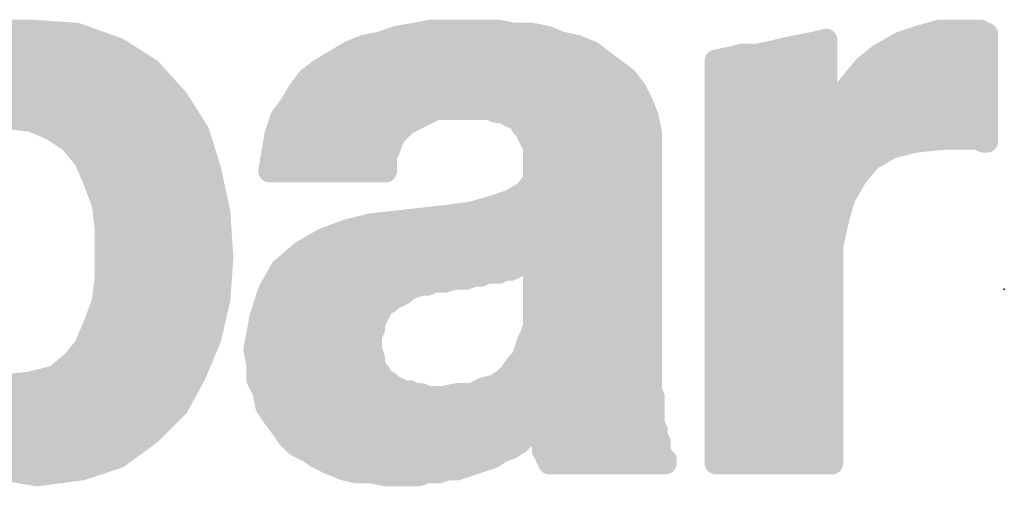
# Model space of a CAD drawing. Extents: x -35 to 35, y -57 to 81.
# Tile 131 of 153: x -2.04 to 1.27, y 76.81 to 78.37. Entities that reach past the tile are written whole.
import ezdxf

# ---------------------------------------------------------------- set-up
doc = ezdxf.new("R2010")
doc.units = 0
doc.layers.add('21', color=7, linetype='CONTINUOUS')
doc.layers.add('23', color=7, linetype='CONTINUOUS')

msp = doc.modelspace()

# ---------------------------------------------------------------- linework, layer by layer
at = {"layer": '21', "const_width": 0.0762}
for points in [[(-2.189, 78.316), (-2.069, 78.336)], [(-2.0834, 78.3336), (-1.963, 78.3336)], [(-2.069, 78.336), (-1.999, 78.336)], [(-1.999, 78.336), (-1.849, 78.326)], [(-1.849, 78.326), (-1.709, 78.276)], [(-0.769, 78.316), (-0.709, 78.326)], [(-0.709, 78.326), (-0.659, 78.336)], [(-0.671, 78.3336), (-0.417, 78.3336)], [(-0.659, 78.336), (-0.429, 78.336)], [(-0.429, 78.336), (-0.379, 78.326)], [(-0.379, 78.326), (-0.319, 78.326)], [(-0.319, 78.326), (-0.269, 78.316)], [(0.981, 78.316), (1.051, 78.336)], [(1.0426, 78.3336), (1.1934, 78.3336)], [(1.051, 78.336), (1.191, 78.336)], [(1.191, 78.336), (1.201, 78.326)], [(1.201, 78.326), (1.211, 78.326)], [(1.211, 78.326), (1.211, 77.966)], [(-0.879, 78.286), (-0.829, 78.296)], [(-0.829, 78.296), (-0.769, 78.316)], [(-0.269, 78.316), (-0.219, 78.296)], [(-0.219, 78.296), (-0.169, 78.286)], [(0.531, 78.276), (0.631, 78.296)], [(0.631, 78.296), (0.671, 78.306)], [(0.671, 78.306), (0.671, 78.036)], [(0.851, 78.256), (0.921, 78.296)], [(0.921, 78.296), (0.981, 78.316)], [(-2.2867, 78.2574), (-1.6798, 78.2574)], [(-1.709, 78.276), (-1.599, 78.206)], [(-1.029, 78.206), (-0.929, 78.266)], [(-0.9433, 78.2574), (-0.1075, 78.2574)], [(-0.929, 78.266), (-0.879, 78.286)], [(-0.169, 78.286), (-0.119, 78.266)], [(-0.119, 78.266), (0.001, 78.176)], [(0.351, 78.246), (0.391, 78.256)], [(0.391, 78.256), (0.441, 78.256)], [(0.441, 78.256), (0.491, 78.266)], [(0.448, 78.2574), (0.671, 78.2574)], [(0.491, 78.266), (0.531, 78.276)], [(0.801, 78.216), (0.851, 78.256)], [(0.8535, 78.2574), (1.211, 78.2574)], [(0.301, 78.236), (0.351, 78.246)], [(0.301, 76.886), (0.301, 78.236)], [(-1.599, 78.206), (-1.509, 78.106)], [(-1.069, 78.176), (-1.029, 78.206)], [(0.751, 78.156), (0.801, 78.216)], [(-2.3738, 78.1812), (-1.5767, 78.1812)], [(-1.099, 78.136), (-1.069, 78.176)], [(-1.0621, 78.1812), (-0.0059, 78.1812)], [(0.001, 78.176), (0.031, 78.136)], [(0.301, 78.1812), (0.671, 78.1812)], [(0.711, 78.106), (0.751, 78.156)], [(0.772, 78.1812), (1.211, 78.1812)], [(-1.129, 78.086), (-1.099, 78.136)], [(0.031, 78.136), (0.051, 78.096)], [(-2.789, 78.105), (-1.5084, 78.105)], [(-1.509, 78.106), (-1.439, 77.996)], [(-1.1176, 78.105), (0.0465, 78.105)], [(0.051, 78.096), (0.071, 78.046)], [(0.301, 78.105), (0.671, 78.105)], [(0.671, 78.036), (0.711, 78.106)], [(0.7104, 78.105), (1.211, 78.105)], [(-1.159, 78.046), (-1.129, 78.086)], [(-0.639, 78.076), (-0.739, 78.026)], [(-0.459, 78.076), (-0.639, 78.076)], [(-0.439, 78.066), (-0.459, 78.076)], [(-0.419, 78.066), (-0.439, 78.066)], [(-0.359, 78.036), (-0.419, 78.066)], [(-1.999, 78.036), (-2.089, 78.046)], [(-1.929, 78.006), (-1.999, 78.036)], [(-1.9822, 78.0288), (-1.4599, 78.0288)], [(-1.179, 77.986), (-1.159, 78.046)], [(-1.1647, 78.0288), (-0.7334, 78.0288)], [(-0.739, 78.026), (-0.779, 77.986)], [(-0.349, 78.016), (-0.359, 78.036)], [(-0.3554, 78.0288), (0.0744, 78.0288)], [(0.071, 78.046), (0.081, 77.996)], [(0.301, 78.0288), (1.211, 78.0288)], [(-1.869, 77.966), (-1.929, 78.006)], [(-1.439, 77.996), (-1.399, 77.866)], [(-0.339, 78.006), (-0.349, 78.016)], [(-0.309, 77.946), (-0.339, 78.006)], [(0.081, 77.996), (0.081, 77.126)], [(-1.819, 77.906), (-1.869, 77.966)], [(-1.199, 77.866), (-1.179, 77.986)], [(-0.789, 77.966), (-0.799, 77.936)], [(-0.779, 77.986), (-0.789, 77.966)], [(0.971, 77.966), (0.891, 77.946)], [(1.071, 77.976), (0.971, 77.966)], [(1.181, 77.976), (1.071, 77.976)], [(1.201, 77.966), (1.181, 77.976)], [(1.211, 77.966), (1.201, 77.966)], [(-1.8578, 77.9526), (-1.4256, 77.9526)], [(-1.1846, 77.9526), (-0.7935, 77.9526)], [(-0.799, 77.936), (-0.809, 77.916)], [(-0.3123, 77.9526), (0.081, 77.9526)], [(-0.309, 77.836), (-0.309, 77.946)], [(0.301, 77.9526), (0.9174, 77.9526)], [(0.891, 77.946), (0.821, 77.906)], [(-1.789, 77.836), (-1.819, 77.906)], [(-0.809, 77.916), (-0.809, 77.866)], [(0.821, 77.906), (0.771, 77.846)], [(-1.8063, 77.8764), (-1.4022, 77.8764)], [(-1.399, 77.866), (-1.369, 77.726)], [(-0.809, 77.866), (-1.199, 77.866)], [(-1.1973, 77.8764), (-0.809, 77.8764)], [(-0.309, 77.8764), (0.081, 77.8764)], [(0.301, 77.8764), (0.7963, 77.8764)], [(-1.759, 77.756), (-1.789, 77.836)], [(-0.339, 77.796), (-0.309, 77.836)], [(0.771, 77.846), (0.731, 77.776)], [(-1.7756, 77.8002), (-1.3849, 77.8002)], [(-0.389, 77.766), (-0.339, 77.796)], [(-0.3359, 77.8002), (0.081, 77.8002)], [(0.301, 77.8002), (0.7448, 77.8002)], [(-0.449, 77.746), (-0.389, 77.766)], [(0.731, 77.776), (0.711, 77.706)], [(-1.749, 77.676), (-1.759, 77.756)], [(-1.755, 77.724), (-1.3689, 77.724)], [(-1.369, 77.726), (-1.359, 77.576)], [(-0.589, 77.716), (-0.519, 77.726)], [(-0.533, 77.724), (-0.5185, 77.724)], [(-0.519, 77.726), (-0.449, 77.746)], [(-0.519, 77.726), (-0.469, 77.526)], [(-0.469, 77.526), (-0.519, 77.726)], [(-0.5185, 77.724), (0.081, 77.724)], [(0.301, 77.724), (0.7161, 77.724)], [(-0.859, 77.686), (-0.769, 77.696)], [(-0.769, 77.696), (-0.589, 77.716)], [(-0.689, 77.486), (-0.769, 77.696)], [(-0.769, 77.696), (-0.689, 77.486)], [(0.711, 77.706), (0.691, 77.616)], [(-1.749, 77.586), (-1.749, 77.676)], [(-1.019, 77.636), (-0.939, 77.666)], [(-0.939, 77.666), (-0.859, 77.686)], [(-1.749, 77.6478), (-1.3638, 77.6478)], [(-1.089, 77.596), (-1.019, 77.636)], [(-0.9875, 77.6478), (-0.7506, 77.6478)], [(-0.7506, 77.6478), (-0.4995, 77.6478)], [(-0.4995, 77.6478), (0.081, 77.6478)], [(0.301, 77.6478), (0.6981, 77.6478)], [(-1.159, 77.536), (-1.089, 77.596)], [(0.691, 77.616), (0.691, 76.886)], [(-1.749, 77.506), (-1.749, 77.586)], [(-1.749, 77.586), (-1.359, 77.576)], [(-1.359, 77.576), (-1.749, 77.586)], [(-1.749, 77.5716), (-1.3593, 77.5716)], [(-1.359, 77.576), (-1.369, 77.436)], [(-1.1175, 77.5716), (-0.7216, 77.5716)], [(-0.7216, 77.5716), (-0.4804, 77.5716)], [(-0.4804, 77.5716), (-0.3134, 77.5716)], [(-0.309, 77.576), (-0.329, 77.556)], [(-0.309, 77.346), (-0.309, 77.576)], [(-0.309, 77.5716), (0.081, 77.5716)], [(0.301, 77.5716), (0.691, 77.5716)], [(-1.199, 77.466), (-1.159, 77.536)], [(-0.469, 77.526), (-0.489, 77.516)], [(-0.429, 77.526), (-0.469, 77.526)], [(-0.409, 77.536), (-0.429, 77.526)], [(-0.389, 77.536), (-0.409, 77.536)], [(-0.349, 77.556), (-0.389, 77.536)], [(-0.329, 77.556), (-0.349, 77.556)], [(-1.759, 77.426), (-1.749, 77.506)], [(-1.7503, 77.4954), (-1.3648, 77.4954)], [(-1.1822, 77.4954), (-0.6926, 77.4954)], [(-0.6926, 77.4954), (-0.6502, 77.4954)], [(-0.649, 77.496), (-0.669, 77.486)], [(-0.609, 77.496), (-0.649, 77.496)], [(-0.579, 77.506), (-0.609, 77.496)], [(-0.539, 77.506), (-0.579, 77.506)], [(-0.509, 77.516), (-0.539, 77.506)], [(-0.489, 77.516), (-0.509, 77.516)], [(-0.309, 77.4954), (0.081, 77.4954)], [(0.301, 77.4954), (0.691, 77.4954)], [(-1.229, 77.376), (-1.199, 77.466)], [(-0.739, 77.466), (-0.749, 77.456)], [(-0.719, 77.476), (-0.739, 77.466)], [(-0.689, 77.486), (-0.719, 77.476)], [(-0.669, 77.486), (-0.689, 77.486)], [(-1.789, 77.346), (-1.759, 77.426)], [(-1.369, 77.436), (-1.399, 77.306)], [(-0.799, 77.426), (-0.819, 77.416)], [(-0.789, 77.436), (-0.799, 77.426)], [(-0.749, 77.456), (-0.789, 77.436)], [(-1.7616, 77.4192), (-1.3729, 77.4192)], [(-1.2146, 77.4192), (-0.8126, 77.4192)], [(-0.819, 77.416), (-0.849, 77.356)], [(-0.309, 77.4192), (0.081, 77.4192)], [(0.301, 77.4192), (0.691, 77.4192)], [(-1.249, 77.266), (-1.229, 77.376)], [(-1.819, 77.276), (-1.789, 77.346)], [(-1.7903, 77.343), (-1.7826, 77.343)], [(-1.449, 77.186), (-1.789, 77.346)], [(-1.789, 77.346), (-1.449, 77.186)], [(-1.7826, 77.343), (-1.3905, 77.343)], [(-1.235, 77.343), (-0.849, 77.343)], [(-0.849, 77.336), (-0.859, 77.316)], [(-0.849, 77.356), (-0.849, 77.336)], [(-0.319, 77.316), (-0.309, 77.346)], [(-0.31, 77.343), (0.081, 77.343)], [(0.301, 77.343), (0.691, 77.343)], [(-1.399, 77.306), (-1.449, 77.186)], [(-0.859, 77.316), (-0.859, 77.266)], [(-0.349, 77.236), (-0.329, 77.296)], [(-0.329, 77.296), (-0.319, 77.316)], [(-1.859, 77.226), (-1.819, 77.276)], [(-1.8264, 77.2668), (-1.6207, 77.2668)], [(-1.6207, 77.2668), (-1.4153, 77.2668)], [(-1.239, 77.216), (-1.249, 77.266)], [(-1.2489, 77.2668), (-0.859, 77.2668)], [(-0.859, 77.266), (-0.849, 77.236)], [(-0.3387, 77.2668), (0.081, 77.2668)], [(0.301, 77.2668), (0.691, 77.2668)], [(-0.849, 77.236), (-0.849, 77.216)], [(-0.369, 77.216), (-0.349, 77.236)], [(-1.919, 77.176), (-1.859, 77.226)], [(-1.239, 77.166), (-1.239, 77.216)], [(-0.849, 77.216), (-0.839, 77.196)], [(-0.839, 77.196), (-0.829, 77.186)], [(-0.389, 77.186), (-0.369, 77.216)], [(-1.999, 77.156), (-1.919, 77.176)], [(-1.9015, 77.1906), (-1.4588, 77.1906)], [(-1.449, 77.186), (-1.509, 77.076)], [(-1.4588, 77.1906), (-1.4471, 77.1906)], [(-1.239, 77.1906), (-0.8336, 77.1906)], [(-1.219, 77.126), (-1.239, 77.166)], [(-0.829, 77.186), (-0.819, 77.166)], [(-0.819, 77.166), (-0.799, 77.156)], [(-0.439, 77.146), (-0.409, 77.166)], [(-0.409, 77.166), (-0.389, 77.186)], [(-0.3859, 77.1906), (0.081, 77.1906)], [(0.301, 77.1906), (0.691, 77.1906)], [(-2.079, 77.146), (-1.999, 77.156)], [(-0.799, 77.156), (-0.789, 77.146)], [(-0.789, 77.146), (-0.749, 77.126)], [(-0.519, 77.116), (-0.479, 77.136)], [(-0.479, 77.136), (-0.439, 77.146)], [(-2.789, 77.1144), (-1.4881, 77.1144)], [(-1.209, 77.076), (-1.219, 77.126)], [(-1.2167, 77.1144), (-0.6858, 77.1144)], [(-0.749, 77.126), (-0.729, 77.126)], [(-0.729, 77.126), (-0.709, 77.116)], [(-0.709, 77.116), (-0.689, 77.116)], [(-0.689, 77.116), (-0.669, 77.106)], [(-0.669, 77.106), (-0.619, 77.106)], [(-0.619, 77.106), (-0.569, 77.116)], [(-0.577, 77.1144), (0.0868, 77.1144)], [(-0.569, 77.116), (-0.519, 77.116)], [(0.081, 77.126), (0.091, 77.106)], [(0.091, 77.106), (0.091, 77.016)], [(0.301, 77.1144), (0.691, 77.1144)], [(-1.509, 77.076), (-1.599, 76.986)], [(-1.189, 77.046), (-1.209, 77.076)], [(-2.3768, 77.0382), (-1.5468, 77.0382)], [(-1.159, 77.006), (-1.189, 77.046)], [(-1.1832, 77.0382), (0.091, 77.0382)], [(0.301, 77.0382), (0.691, 77.0382)], [(-1.139, 76.976), (-1.159, 77.006)], [(-0.309, 76.996), (-0.339, 76.976)], [(-0.289, 77.026), (-0.309, 76.996)], [(-0.289, 76.966), (-0.289, 77.026)], [(0.091, 77.016), (0.101, 76.996)], [(0.101, 76.996), (0.101, 76.976)], [(-1.599, 76.986), (-1.709, 76.906)], [(-1.109, 76.946), (-1.139, 76.976)], [(-0.339, 76.976), (-0.359, 76.956)], [(-0.279, 76.956), (-0.289, 76.966)], [(0.101, 76.976), (0.111, 76.956)], [(-2.3123, 76.962), (-1.632, 76.962)], [(-1.125, 76.962), (-0.353, 76.962)], [(-1.069, 76.926), (-1.109, 76.946)], [(-0.389, 76.936), (-0.419, 76.926)], [(-0.359, 76.956), (-0.389, 76.936)], [(-0.285, 76.962), (0.108, 76.962)], [(-0.279, 76.926), (-0.279, 76.956)], [(0.111, 76.956), (0.111, 76.926)], [(0.301, 76.962), (0.691, 76.962)], [(-1.709, 76.906), (-1.829, 76.866)], [(-1.039, 76.906), (-1.069, 76.926)], [(-0.999, 76.886), (-1.039, 76.906)], [(-0.449, 76.906), (-0.569, 76.866)], [(-0.419, 76.926), (-0.449, 76.906)], [(-0.269, 76.916), (-0.279, 76.926)], [(-0.269, 76.906), (-0.269, 76.916)], [(-0.259, 76.896), (-0.269, 76.906)], [(0.111, 76.926), (0.121, 76.906)], [(0.121, 76.906), (0.131, 76.896)], [(-2.1786, 76.8858), (-1.7696, 76.8858)], [(-1.979, 76.846), (-2.159, 76.876)], [(-1.829, 76.866), (-1.979, 76.846)], [(-0.949, 76.866), (-0.999, 76.886)], [(-0.9985, 76.8858), (-0.5096, 76.8858)], [(-0.909, 76.856), (-0.949, 76.866)], [(-0.599, 76.866), (-0.629, 76.856)], [(-0.569, 76.866), (-0.599, 76.866)], [(-0.259, 76.886), (-0.259, 76.896)], [(0.131, 76.886), (-0.259, 76.886)], [(0.131, 76.896), (0.131, 76.886)], [(0.691, 76.886), (0.301, 76.886)], [(-0.859, 76.856), (-0.909, 76.856)], [(-0.809, 76.846), (-0.859, 76.856)], [(-0.699, 76.846), (-0.809, 76.846)], [(-0.669, 76.856), (-0.699, 76.846)], [(-0.629, 76.856), (-0.669, 76.856)]]:
    msp.add_lwpolyline(points, dxfattribs=at)
at = {"layer": '21', "const_width": 0.0381}
for points in [[(-2.0659, 78.3172, 1), (-2.0721, 78.3548)], [(-1.9977, 78.355, 1), (-2.0003, 78.317)], [(-1.999, 78.317, 1), (-1.999, 78.355)], [(-1.963, 78.3146, 1), (-1.963, 78.3526)], [(-1.8426, 78.3439, 1), (-1.8554, 78.3081)], [(-1.8503, 78.307, 1), (-1.8477, 78.345)], [(-0.7127, 78.3447, 1), (-0.7053, 78.3073)], [(-0.7059, 78.3072, 1), (-0.7121, 78.3448)], [(-0.671, 78.3526, 1), (-0.671, 78.3146)], [(-0.659, 78.355, 1), (-0.659, 78.317)], [(-0.6553, 78.3173, 1), (-0.6627, 78.3547)], [(-0.4253, 78.3547, 1), (-0.4327, 78.3173)], [(-0.429, 78.317, 1), (-0.429, 78.355)], [(-0.417, 78.3146, 1), (-0.417, 78.3526)], [(-0.379, 78.3451, 1), (-0.379, 78.307)], [(-0.3827, 78.3073, 1), (-0.3753, 78.3447)], [(-0.3153, 78.3447, 1), (-0.3227, 78.3073)], [(-0.319, 78.307, 1), (-0.319, 78.3451)], [(1.0426, 78.3526, 1), (1.0426, 78.3146)], [(1.051, 78.355, 1), (1.051, 78.317)], [(1.0562, 78.3177, 1), (1.0458, 78.3543)], [(1.2045, 78.3495, 1), (1.1775, 78.3225)], [(1.201, 78.3451, 1), (1.201, 78.307)], [(1.1875, 78.3125, 1), (1.2145, 78.3395)], [(1.191, 78.317, 1), (1.191, 78.355)], [(1.2301, 78.326, 1), (1.192, 78.326)], [(1.1934, 78.3146, 1), (1.1934, 78.3526)], [(1.211, 78.307, 1), (1.211, 78.3451)], [(-0.835, 78.3141, 1), (-0.823, 78.2779)], [(-0.8253, 78.2773, 1), (-0.8327, 78.3147)], [(-0.7721, 78.3348, 1), (-0.7659, 78.2972)], [(-0.763, 78.2979, 1), (-0.775, 78.3341)], [(-0.2619, 78.3337, 1), (-0.2761, 78.2983)], [(-0.2727, 78.2973, 1), (-0.2653, 78.3347)], [(-0.2153, 78.3147, 1), (-0.2227, 78.2773)], [(-0.2261, 78.2783, 1), (-0.2119, 78.3137)], [(0.6264, 78.3145, 1), (0.6356, 78.2775)], [(0.6347, 78.2773, 1), (0.6273, 78.3147)], [(0.6901, 78.306, 1), (0.652, 78.306)], [(0.6756, 78.2875, 1), (0.6664, 78.3245)], [(0.915, 78.3141, 1), (0.927, 78.2779)], [(0.9305, 78.2795, 1), (0.9115, 78.3125)], [(0.9758, 78.3343, 1), (0.9862, 78.2977)], [(0.987, 78.2979, 1), (0.975, 78.3341)], [(-1.6988, 78.2921, 1), (-1.7192, 78.2599)], [(-1.7154, 78.2581, 1), (-1.7026, 78.2939)], [(-1.6798, 78.2384, 1), (-1.6798, 78.2764)], [(-0.9433, 78.2764, 1), (-0.9433, 78.2384)], [(-0.9361, 78.2837, 1), (-0.9219, 78.2483)], [(-0.9192, 78.2497, 1), (-0.9388, 78.2823)], [(-0.8827, 78.3047, 1), (-0.8753, 78.2673)], [(-0.8719, 78.2683, 1), (-0.8861, 78.3037)], [(-0.1619, 78.3037, 1), (-0.1761, 78.2683)], [(-0.1727, 78.2673, 1), (-0.1653, 78.3047)], [(-0.1076, 78.2812, 1), (-0.1304, 78.2508)], [(-0.1261, 78.2483, 1), (-0.1119, 78.2837)], [(-0.1075, 78.2384, 1), (-0.1075, 78.2764)], [(0.391, 78.275, 1), (0.391, 78.237)], [(0.3956, 78.2375, 1), (0.3864, 78.2745)], [(0.4373, 78.2747, 1), (0.4447, 78.2373)], [(0.448, 78.2764, 1), (0.448, 78.2384)], [(0.441, 78.237, 1), (0.441, 78.275)], [(0.4864, 78.2845, 1), (0.4956, 78.2475)], [(0.4947, 78.2473, 1), (0.4873, 78.2847)], [(0.5273, 78.2947, 1), (0.5347, 78.2573)], [(0.5356, 78.2575, 1), (0.5264, 78.2945)], [(0.671, 78.2384, 1), (0.671, 78.2764)], [(0.8415, 78.2725, 1), (0.8605, 78.2395)], [(0.8535, 78.2764, 1), (0.8535, 78.2384)], [(0.8629, 78.2411, 1), (0.8391, 78.2709)], [(1.211, 78.2384, 1), (1.211, 78.2764)], [(0.3201, 78.236, 1), (0.2819, 78.236)], [(0.2973, 78.2547, 1), (0.3047, 78.2173)], [(0.3464, 78.2645, 1), (0.3556, 78.2275)], [(0.3547, 78.2273, 1), (0.3473, 78.2647)], [(-1.5848, 78.2187, 1), (-1.6132, 78.1933)], [(-1.6092, 78.1899, 1), (-1.5888, 78.2221)], [(-1.0388, 78.2223, 1), (-1.0192, 78.1897)], [(-1.0176, 78.1908, 1), (-1.0404, 78.2212)], [(0.7891, 78.2309, 1), (0.8129, 78.2011)], [(0.8156, 78.2038, 1), (0.7864, 78.2282)], [(-1.5767, 78.1622, 1), (-1.5767, 78.2002)], [(-1.0804, 78.1912, 1), (-1.0576, 78.1608)], [(-1.0538, 78.1646, 1), (-1.0842, 78.1874)], [(-1.0621, 78.2002, 1), (-1.0621, 78.1622)], [(0.0162, 78.1874, 1), (-0.0142, 78.1646)], [(-0.0104, 78.1608, 1), (0.0124, 78.1912)], [(-0.0059, 78.1622, 1), (-0.0059, 78.2002)], [(0.301, 78.2002, 1), (0.301, 78.1622)], [(0.671, 78.1622, 1), (0.671, 78.2002)], [(0.7659, 78.1441, 1), (0.7361, 78.1679)], [(0.772, 78.2002, 1), (0.772, 78.1622)], [(1.211, 78.1622, 1), (1.211, 78.2002)], [(-1.1142, 78.1474, 1), (-1.0838, 78.1246)], [(-1.0827, 78.1262, 1), (-1.1153, 78.1458)], [(0.048, 78.1445, 1), (0.014, 78.1275)], [(0.0158, 78.1246, 1), (0.0462, 78.1474)], [(0.7364, 78.1682, 1), (0.7656, 78.1438)], [(-1.4929, 78.1162, 1), (-1.5251, 78.0958)], [(-1.5232, 78.0933, 1), (-1.4948, 78.1187)], [(-1.5084, 78.086, 1), (-1.5084, 78.124)], [(-1.1176, 78.124, 1), (-1.1176, 78.086)], [(0.0687, 78.1031, 1), (0.0333, 78.0889)], [(0.0465, 78.086, 1), (0.0465, 78.124)], [(0.301, 78.124, 1), (0.301, 78.086)], [(0.671, 78.086, 1), (0.671, 78.124)], [(0.7104, 78.124, 1), (0.7104, 78.086)], [(0.6961, 78.1179, 1), (0.7259, 78.0941)], [(0.7275, 78.0965, 1), (0.6945, 78.1155)], [(1.211, 78.086, 1), (1.211, 78.124)], [(-1.1453, 78.0958, 1), (-1.1127, 78.0762)], [(-1.1138, 78.0746, 1), (-1.1442, 78.0974)], [(-0.639, 78.0951, 1), (-0.639, 78.057)], [(-0.6305, 78.059, 1), (-0.6475, 78.093)], [(-0.4505, 78.093, 1), (-0.4675, 78.059)], [(-0.459, 78.057, 1), (-0.459, 78.0951)], [(-0.439, 78.085, 1), (-0.439, 78.047)], [(-0.4475, 78.049, 1), (-0.4305, 78.083)], [(-0.4105, 78.083, 1), (-0.4275, 78.049)], [(-0.419, 78.047, 1), (-0.419, 78.085)], [(0.034, 78.0875, 1), (0.068, 78.1045)], [(-1.9915, 78.0535, 1), (-2.0065, 78.0185)], [(-2.0011, 78.0171, 1), (-1.9969, 78.0549)], [(-1.9822, 78.0478, 1), (-1.9822, 78.0098)], [(-1.4599, 78.0098, 1), (-1.4599, 78.0478)], [(-1.1647, 78.0478, 1), (-1.1647, 78.0098)], [(-1.1742, 78.0574, 1), (-1.1438, 78.0346)], [(-1.1409, 78.04, 1), (-1.1771, 78.052)], [(-0.7475, 78.043, 1), (-0.7305, 78.009)], [(-0.7255, 78.0125, 1), (-0.7525, 78.0395)], [(-0.7334, 78.0098, 1), (-0.7334, 78.0478)], [(-0.342, 78.0445, 1), (-0.376, 78.0275)], [(-0.3554, 78.0478, 1), (-0.3554, 78.0098)], [(-0.3675, 78.019, 1), (-0.3505, 78.053)], [(0.0897, 78.0497, 1), (0.0523, 78.0423)], [(0.0533, 78.0389, 1), (0.0887, 78.0531)], [(0.0744, 78.0098, 1), (0.0744, 78.0478)], [(0.301, 78.0478, 1), (0.301, 78.0098)], [(0.6545, 78.0455, 1), (0.6875, 78.0265)], [(1.211, 78.0098, 1), (1.211, 78.0478)], [(-1.9184, 78.0219, 1), (-1.9396, 77.9901)], [(-1.9365, 77.9885, 1), (-1.9215, 78.0235)], [(-1.4208, 78.0016, 1), (-1.4572, 77.9904)], [(-0.3355, 78.0295, 1), (-0.3625, 78.0025)], [(-0.366, 78.0075, 1), (-0.332, 78.0245)], [(-0.322, 78.0145, 1), (-0.356, 77.9975)], [(-0.3525, 77.9925, 1), (-0.3255, 78.0195)], [(0.1001, 77.996, 1), (0.062, 77.996)], [(0.652, 78.036, 1), (0.6901, 78.036)], [(-1.8544, 77.9782, 1), (-1.8836, 77.9538)], [(-1.8796, 77.9501, 1), (-1.8584, 77.9819)], [(-1.4551, 77.9858, 1), (-1.4229, 78.0062)], [(-1.1971, 77.992, 1), (-1.1609, 77.98)], [(-1.1602, 77.9829, 1), (-1.1978, 77.9891)], [(-0.806, 77.9745, 1), (-0.772, 77.9575)], [(-0.7709, 77.96, 1), (-0.8071, 77.972)], [(-0.7925, 77.9995, 1), (-0.7655, 77.9725)], [(-0.762, 77.9775, 1), (-0.796, 77.9945)], [(0.0623, 77.9923, 1), (0.0997, 77.9997)], [(0.9691, 77.985, 1), (0.9729, 77.947)], [(0.9756, 77.9475, 1), (0.9664, 77.9845)], [(1.071, 77.995, 1), (1.071, 77.957)], [(1.0729, 77.957, 1), (1.0691, 77.995)], [(1.1895, 77.993, 1), (1.1725, 77.959)], [(1.181, 77.957, 1), (1.181, 77.995)], [(1.201, 77.9851, 1), (1.201, 77.947)], [(1.1925, 77.949, 1), (1.2095, 77.983)], [(1.211, 77.947, 1), (1.211, 77.9851)], [(-1.8578, 77.9716, 1), (-1.8578, 77.9336)], [(-1.4256, 77.9336, 1), (-1.4256, 77.9716)], [(-1.1846, 77.9716, 1), (-1.1846, 77.9336)], [(-0.8171, 77.942, 1), (-0.7809, 77.93)], [(-0.782, 77.9275, 1), (-0.816, 77.9445)], [(-0.7935, 77.9336, 1), (-0.7935, 77.9716)], [(-0.3123, 77.9716, 1), (-0.3123, 77.9336)], [(-0.2899, 77.946, 1), (-0.3281, 77.946)], [(-0.326, 77.9375, 1), (-0.292, 77.9545)], [(0.081, 77.9336, 1), (0.081, 77.9716)], [(0.301, 77.9716, 1), (0.301, 77.9336)], [(0.8864, 77.9645, 1), (0.8956, 77.9275)], [(0.9005, 77.9295, 1), (0.8815, 77.9625)], [(0.9174, 77.9336, 1), (0.9174, 77.9716)], [(1.192, 77.966, 1), (1.2301, 77.966)], [(-1.8015, 77.9135, 1), (-1.8365, 77.8985)], [(-1.8336, 77.8938, 1), (-1.8044, 77.9182)], [(-0.79, 77.916, 1), (-0.8281, 77.916)], [(-0.826, 77.9245, 1), (-0.792, 77.9075)], [(0.8115, 77.9225, 1), (0.8305, 77.8895)], [(0.8356, 77.8938, 1), (0.8064, 77.9182)], [(-1.8063, 77.8954, 1), (-1.8063, 77.8574)], [(-1.3804, 77.87, 1), (-1.4176, 77.862)], [(-1.4022, 77.8574, 1), (-1.4022, 77.8954)], [(-1.199, 77.885, 1), (-1.199, 77.847)], [(-1.1973, 77.8954, 1), (-1.1973, 77.8574)], [(-0.809, 77.8574, 1), (-0.809, 77.8954)], [(-0.809, 77.847, 1), (-0.809, 77.885)], [(-0.309, 77.8954, 1), (-0.309, 77.8574)], [(0.081, 77.8574, 1), (0.081, 77.8954)], [(0.301, 77.8954, 1), (0.301, 77.8574)], [(0.7963, 77.8574, 1), (0.7963, 77.8954)], [(-1.7712, 77.8427, 1), (-1.8068, 77.8293)], [(-1.8065, 77.8285, 1), (-1.7715, 77.8435)], [(-1.4172, 77.8604, 1), (-1.3808, 77.8716)], [(-1.2178, 77.8691, 1), (-1.1802, 77.8629)], [(-0.8281, 77.866, 1), (-0.79, 77.866)], [(-0.2938, 77.8246, 1), (-0.3242, 77.8474)], [(0.7564, 77.8582, 1), (0.7856, 77.8338)], [(0.7875, 77.8365, 1), (0.7545, 77.8555)], [(-1.7756, 77.8192, 1), (-1.7756, 77.7812)], [(-1.3849, 77.7812, 1), (-1.3849, 77.8192)], [(-0.3359, 77.8192, 1), (-0.3359, 77.7812)], [(-0.3292, 77.7797, 1), (-0.3488, 77.8123)], [(-0.3281, 77.836, 1), (-0.2899, 77.836)], [(0.081, 77.7812, 1), (0.081, 77.8192)], [(0.301, 77.8192, 1), (0.301, 77.7812)], [(0.7448, 77.7812, 1), (0.7448, 77.8192)], [(-0.3988, 77.7823, 1), (-0.3792, 77.7497)], [(-0.383, 77.7479, 1), (-0.395, 77.7841)], [(-0.3542, 77.8074, 1), (-0.3238, 77.7846)], [(0.7145, 77.7855, 1), (0.7475, 77.7665)], [(0.7493, 77.7708, 1), (0.7127, 77.7812)], [(-1.7401, 77.7584, 1), (-1.7779, 77.7536)], [(-1.7768, 77.7493, 1), (-1.7412, 77.7627)], [(-1.755, 77.743, 1), (-1.755, 77.705)], [(-1.35, 77.7273, 1), (-1.388, 77.7247)], [(-1.3689, 77.705, 1), (-1.3689, 77.743)], [(-0.533, 77.743, 1), (-0.533, 77.705)], [(-0.5005, 77.7306, 1), (-0.5375, 77.7214)], [(-0.5005, 77.7306, 1), (-0.5375, 77.7214)], [(-0.5242, 77.7443, 1), (-0.5138, 77.7077)], [(-0.5185, 77.743, 1), (-0.5185, 77.705)], [(-0.5163, 77.7071, 1), (-0.5217, 77.7449)], [(-0.5185, 77.705, 1), (-0.5185, 77.743)], [(-0.455, 77.7641, 1), (-0.443, 77.7279)], [(-0.4438, 77.7277, 1), (-0.4542, 77.7643)], [(0.081, 77.705, 1), (0.081, 77.743)], [(0.301, 77.743, 1), (0.301, 77.705)], [(0.7161, 77.705, 1), (0.7161, 77.743)], [(-1.3876, 77.722, 1), (-1.3504, 77.73)], [(-0.7512, 77.7028, 1), (-0.7868, 77.6892)], [(-0.7512, 77.7028, 1), (-0.7868, 77.6892)], [(-0.7711, 77.7149, 1), (-0.7669, 77.6771)], [(-0.7669, 77.6771, 1), (-0.7711, 77.7149)], [(-0.5917, 77.7349, 1), (-0.5863, 77.6971)], [(-0.5869, 77.6971, 1), (-0.5911, 77.7349)], [(0.6927, 77.7112, 1), (0.7293, 77.7008)], [(0.7296, 77.7019, 1), (0.6924, 77.7101)], [(-1.73, 77.676, 1), (-1.7681, 77.676)], [(-1.7679, 77.6736, 1), (-1.7301, 77.6784)], [(-0.9436, 77.6845, 1), (-0.9344, 77.6475)], [(-0.9323, 77.6482, 1), (-0.9457, 77.6838)], [(-0.8611, 77.7049, 1), (-0.8569, 77.6671)], [(-0.8544, 77.6675, 1), (-0.8636, 77.7045)], [(-1.749, 77.6668, 1), (-1.749, 77.6288)], [(-1.3638, 77.6288, 1), (-1.3638, 77.6668)], [(-1.0257, 77.6538, 1), (-1.0123, 77.6182)], [(-1.0095, 77.6195, 1), (-1.0285, 77.6525)], [(-0.9875, 77.6668, 1), (-0.9875, 77.6288)], [(-0.7506, 77.6668, 1), (-0.7506, 77.6288)], [(-0.7506, 77.6288, 1), (-0.7506, 77.6668)], [(-0.4995, 77.6668, 1), (-0.4995, 77.6288)], [(-0.4995, 77.6288, 1), (-0.4995, 77.6668)], [(0.081, 77.6288, 1), (0.081, 77.6668)], [(0.301, 77.6668, 1), (0.301, 77.6288)], [(0.6981, 77.6288, 1), (0.6981, 77.6668)], [(-1.0985, 77.6125, 1), (-1.0795, 77.5795)], [(-1.0766, 77.5815, 1), (-1.1014, 77.6105)], [(0.7101, 77.616, 1), (0.672, 77.616)], [(0.6724, 77.6201, 1), (0.7096, 77.6119)], [(-1.73, 77.586, 1), (-1.7681, 77.586)], [(-1.7681, 77.586, 1), (-1.73, 77.586)], [(-1.7485, 77.605, 1), (-1.7495, 77.567)], [(-1.7485, 77.605, 1), (-1.7495, 77.567)], [(-1.749, 77.5906, 1), (-1.749, 77.5526)], [(-1.378, 77.5747, 1), (-1.34, 77.5773)], [(-1.34, 77.5746, 1), (-1.378, 77.5774)], [(-1.3595, 77.557, 1), (-1.3585, 77.595)], [(-1.3595, 77.557, 1), (-1.3585, 77.595)], [(-1.3593, 77.5526, 1), (-1.3593, 77.5906)], [(-1.1175, 77.5906, 1), (-1.1175, 77.5526)], [(-0.7216, 77.5906, 1), (-0.7216, 77.5526)], [(-0.7216, 77.5526, 1), (-0.7216, 77.5906)], [(-0.4804, 77.5906, 1), (-0.4804, 77.5526)], [(-0.4804, 77.5526, 1), (-0.4804, 77.5906)], [(-0.2899, 77.576, 1), (-0.3281, 77.576)], [(-0.309, 77.5906, 1), (-0.309, 77.5526)], [(-0.2955, 77.5625, 1), (-0.3225, 77.5895)], [(-0.3134, 77.5526, 1), (-0.3134, 77.5906)], [(0.081, 77.5526, 1), (0.081, 77.5906)], [(0.301, 77.5906, 1), (0.301, 77.5526)], [(0.691, 77.5526, 1), (0.691, 77.5906)], [(-1.1714, 77.5505, 1), (-1.1466, 77.5215)], [(-1.1425, 77.5265, 1), (-1.1755, 77.5455)], [(-0.469, 77.5451, 1), (-0.469, 77.507)], [(-0.4605, 77.509, 1), (-0.4775, 77.543)], [(-0.429, 77.507, 1), (-0.429, 77.5451)], [(-0.409, 77.555, 1), (-0.409, 77.517)], [(-0.4005, 77.519, 1), (-0.4175, 77.553)], [(-0.3975, 77.553, 1), (-0.3805, 77.519)], [(-0.389, 77.517, 1), (-0.389, 77.555)], [(-0.349, 77.575, 1), (-0.349, 77.537)], [(-0.3405, 77.539, 1), (-0.3575, 77.573)], [(-0.3425, 77.5695, 1), (-0.3155, 77.5425)], [(-0.329, 77.537, 1), (-0.329, 77.575)], [(-1.7503, 77.5144, 1), (-1.7503, 77.4764)], [(-1.7301, 77.5036, 1), (-1.7679, 77.5084)], [(-1.3648, 77.4764, 1), (-1.3648, 77.5144)], [(-1.1822, 77.5144, 1), (-1.1822, 77.4764)], [(-0.6926, 77.5144, 1), (-0.6926, 77.4764)], [(-0.6926, 77.4764, 1), (-0.6926, 77.5144)], [(-0.649, 77.5151, 1), (-0.649, 77.477)], [(-0.6405, 77.479, 1), (-0.6575, 77.513)], [(-0.6502, 77.4764, 1), (-0.6502, 77.5144)], [(-0.615, 77.5141, 1), (-0.603, 77.4779)], [(-0.609, 77.477, 1), (-0.609, 77.5151)], [(-0.579, 77.525, 1), (-0.579, 77.487)], [(-0.573, 77.4879, 1), (-0.585, 77.5241)], [(-0.545, 77.5241, 1), (-0.533, 77.4879)], [(-0.539, 77.487, 1), (-0.539, 77.525)], [(-0.509, 77.535, 1), (-0.509, 77.497)], [(-0.503, 77.4979, 1), (-0.515, 77.5341)], [(-0.4975, 77.533, 1), (-0.4805, 77.499)], [(-0.489, 77.497, 1), (-0.489, 77.535)], [(-0.4875, 77.5214, 1), (-0.4505, 77.5306)], [(-0.4875, 77.5214, 1), (-0.4505, 77.5306)], [(-0.4375, 77.543, 1), (-0.4205, 77.509)], [(-0.309, 77.5144, 1), (-0.309, 77.4764)], [(0.081, 77.4764, 1), (0.081, 77.5144)], [(0.301, 77.5144, 1), (0.301, 77.4764)], [(0.691, 77.4764, 1), (0.691, 77.5144)], [(-1.7681, 77.506, 1), (-1.73, 77.506)], [(-1.1809, 77.46, 1), (-1.2171, 77.472)], [(-0.7475, 77.483, 1), (-0.7305, 77.449)], [(-0.7255, 77.4525, 1), (-0.7525, 77.4795)], [(-0.725, 77.4941, 1), (-0.713, 77.4579)], [(-0.7105, 77.459, 1), (-0.7275, 77.493)], [(-0.689, 77.505, 1), (-0.689, 77.467)], [(-0.7068, 77.4792, 1), (-0.6712, 77.4928)], [(-0.7068, 77.4792, 1), (-0.6712, 77.4928)], [(-0.683, 77.4679, 1), (-0.695, 77.5041)], [(-0.6775, 77.503, 1), (-0.6605, 77.469)], [(-0.669, 77.467, 1), (-0.669, 77.505)], [(-1.7412, 77.4193, 1), (-1.7768, 77.4327)], [(-1.3504, 77.4317, 1), (-1.3876, 77.4403)], [(-1.2155, 77.4755, 1), (-1.1825, 77.4565)], [(-0.7975, 77.453, 1), (-0.7805, 77.419)], [(-0.7905, 77.409, 1), (-0.8075, 77.443)], [(-0.7755, 77.4225, 1), (-0.8025, 77.4495)], [(-0.7625, 77.4695, 1), (-0.7355, 77.4425)], [(-0.7405, 77.439, 1), (-0.7575, 77.473)], [(-1.7616, 77.4382, 1), (-1.7616, 77.4002)], [(-1.7779, 77.4284, 1), (-1.7401, 77.4236)], [(-1.388, 77.4374, 1), (-1.35, 77.4346)], [(-1.3729, 77.4002, 1), (-1.3729, 77.4382)], [(-1.2146, 77.4382, 1), (-1.2146, 77.4002)], [(-0.8275, 77.433, 1), (-0.8105, 77.399)], [(-0.802, 77.4075, 1), (-0.836, 77.4245)], [(-0.8125, 77.4395, 1), (-0.7855, 77.4125)], [(-0.8126, 77.4002, 1), (-0.8126, 77.4382)], [(-0.309, 77.4382, 1), (-0.309, 77.4002)], [(0.081, 77.4002, 1), (0.081, 77.4382)], [(0.301, 77.4382, 1), (0.301, 77.4002)], [(0.691, 77.4002, 1), (0.691, 77.4382)], [(-1.2471, 77.382, 1), (-1.2109, 77.37)], [(-1.2103, 77.3726, 1), (-1.2477, 77.3794)], [(-1.7903, 77.362, 1), (-1.7903, 77.324)], [(-1.7809, 77.3632, 1), (-1.7971, 77.3288)], [(-1.7809, 77.3632, 1), (-1.7971, 77.3288)], [(-1.8068, 77.3527, 1), (-1.7712, 77.3393)], [(-1.7715, 77.3385, 1), (-1.8065, 77.3535)], [(-1.7826, 77.362, 1), (-1.7826, 77.324)], [(-1.7826, 77.324, 1), (-1.7826, 77.362)], [(-1.3905, 77.324, 1), (-1.3905, 77.362)], [(-1.235, 77.362, 1), (-1.235, 77.324)], [(-0.83, 77.356, 1), (-0.8681, 77.356)], [(-0.866, 77.3645, 1), (-0.832, 77.3475)], [(-0.832, 77.3275, 1), (-0.866, 77.3445)], [(-0.849, 77.324, 1), (-0.849, 77.362)], [(-0.31, 77.362, 1), (-0.31, 77.324)], [(-0.3281, 77.346, 1), (-0.2899, 77.346)], [(-0.2909, 77.34, 1), (-0.3271, 77.352)], [(0.081, 77.324, 1), (0.081, 77.362)], [(0.301, 77.362, 1), (0.301, 77.324)], [(0.691, 77.324, 1), (0.691, 77.362)], [(-1.3814, 77.2987, 1), (-1.4166, 77.3133)], [(-0.8399, 77.316, 1), (-0.878, 77.316)], [(-0.876, 77.3245, 1), (-0.842, 77.3075)], [(-0.8681, 77.336, 1), (-0.83, 77.336)], [(-0.3109, 77.29, 1), (-0.3471, 77.302)], [(-0.3371, 77.322, 1), (-0.3009, 77.31)], [(-0.302, 77.3075, 1), (-0.336, 77.3245)], [(-1.8264, 77.2858, 1), (-1.8264, 77.2478)], [(-1.8365, 77.2835, 1), (-1.8015, 77.2685)], [(-1.8041, 77.2641, 1), (-1.8339, 77.2879)], [(-1.6207, 77.2858, 1), (-1.6207, 77.2478)], [(-1.6207, 77.2478, 1), (-1.6207, 77.2858)], [(-1.4176, 77.3103, 1), (-1.3804, 77.3017)], [(-1.4153, 77.2478, 1), (-1.4153, 77.2858)], [(-1.2303, 77.2697, 1), (-1.2677, 77.2623)], [(-1.2489, 77.2858, 1), (-1.2489, 77.2478)], [(-0.8409, 77.272, 1), (-0.8771, 77.26)], [(-0.859, 77.2478, 1), (-0.859, 77.2858)], [(-0.3387, 77.2858, 1), (-0.3387, 77.2478)], [(-0.346, 77.3045, 1), (-0.312, 77.2875)], [(0.081, 77.2478, 1), (0.081, 77.2858)], [(0.301, 77.2858, 1), (0.301, 77.2478)], [(0.691, 77.2478, 1), (0.691, 77.2858)], [(-1.2677, 77.2694, 1), (-1.2303, 77.2626)], [(-0.878, 77.266, 1), (-0.8399, 77.266)], [(-0.83, 77.236, 1), (-0.8681, 77.236)], [(-0.3355, 77.2225, 1), (-0.3625, 77.2495)], [(-1.8739, 77.2379, 1), (-1.8441, 77.2141)], [(-1.8468, 77.2114, 1), (-1.8712, 77.2406)], [(-1.22, 77.216, 1), (-1.2581, 77.216)], [(-1.2577, 77.2123, 1), (-1.2203, 77.2197)], [(-0.832, 77.2245, 1), (-0.866, 77.2075)], [(-0.8681, 77.216, 1), (-0.83, 77.216)], [(-0.8671, 77.23, 1), (-0.8309, 77.242)], [(-0.8255, 77.2095, 1), (-0.8525, 77.1825)], [(-0.3825, 77.2295, 1), (-0.3555, 77.2025)], [(-0.3531, 77.2054, 1), (-0.3849, 77.2266)], [(-0.3671, 77.242, 1), (-0.3309, 77.23)], [(-1.9312, 77.1906, 1), (-1.9068, 77.1614)], [(-1.9144, 77.1575, 1), (-1.9236, 77.1945)], [(-1.9015, 77.2096, 1), (-1.9015, 77.1716)], [(-1.4588, 77.2096, 1), (-1.4588, 77.1716)], [(-1.4666, 77.1933, 1), (-1.4314, 77.1787)], [(-1.4323, 77.1769, 1), (-1.4657, 77.1951)], [(-1.4588, 77.1716, 1), (-1.4588, 77.2096)], [(-1.4571, 77.1688, 1), (-1.4409, 77.2032)], [(-1.4571, 77.1688, 1), (-1.4409, 77.2032)], [(-1.4471, 77.1716, 1), (-1.4471, 77.2096)], [(-1.222, 77.1745, 1), (-1.256, 77.1575)], [(-1.239, 77.2096, 1), (-1.239, 77.1716)], [(-0.856, 77.1875, 1), (-0.822, 77.2045)], [(-0.812, 77.1945, 1), (-0.846, 77.1775)], [(-0.8425, 77.1725, 1), (-0.8155, 77.1995)], [(-0.8105, 77.183, 1), (-0.8275, 77.149)], [(-0.8336, 77.1716, 1), (-0.8336, 77.2096)], [(-0.3984, 77.1501, 1), (-0.4196, 77.1819)], [(-0.4049, 77.1966, 1), (-0.3731, 77.1754)], [(-0.3859, 77.2096, 1), (-0.3859, 77.1716)], [(-0.3755, 77.1725, 1), (-0.4025, 77.1995)], [(0.081, 77.1716, 1), (0.081, 77.2096)], [(0.301, 77.2096, 1), (0.301, 77.1716)], [(0.691, 77.1716, 1), (0.691, 77.2096)], [(-2.0036, 77.1745, 1), (-1.9944, 77.1375)], [(-1.9966, 77.1371, 1), (-2.0014, 77.1749)], [(-1.2581, 77.166, 1), (-1.22, 77.166)], [(-0.836, 77.1575, 1), (-0.802, 77.1745)], [(-0.7855, 77.1695, 1), (-0.8125, 77.1425)], [(-0.7805, 77.163, 1), (-0.7975, 77.129)], [(-0.8075, 77.139, 1), (-0.7905, 77.173)], [(-0.8025, 77.1325, 1), (-0.7755, 77.1595)], [(-0.4836, 77.1545, 1), (-0.4744, 77.1175)], [(-0.4705, 77.119, 1), (-0.4875, 77.153)], [(-0.4496, 77.1619, 1), (-0.4284, 77.1301)], [(-0.4344, 77.1275, 1), (-0.4436, 77.1645)], [(-0.4225, 77.1795, 1), (-0.3955, 77.1525)], [(-1.4881, 77.0954, 1), (-1.4881, 77.1334)], [(-1.2003, 77.1297, 1), (-1.2377, 77.1223)], [(-1.236, 77.1175, 1), (-1.202, 77.1345)], [(-1.2167, 77.1334, 1), (-1.2167, 77.0954)], [(-0.749, 77.145, 1), (-0.749, 77.107)], [(-0.7575, 77.109, 1), (-0.7405, 77.143)], [(-0.7205, 77.143, 1), (-0.7375, 77.109)], [(-0.729, 77.107, 1), (-0.729, 77.145)], [(-0.709, 77.135, 1), (-0.709, 77.097)], [(-0.7175, 77.099, 1), (-0.7005, 77.133)], [(-0.6805, 77.133, 1), (-0.6975, 77.099)], [(-0.689, 77.097, 1), (-0.689, 77.135)], [(-0.669, 77.1251, 1), (-0.669, 77.087)], [(-0.6858, 77.0954, 1), (-0.6858, 77.1334)], [(-0.6775, 77.089, 1), (-0.6605, 77.123)], [(-0.6227, 77.1247, 1), (-0.6153, 77.0873)], [(-0.619, 77.087, 1), (-0.619, 77.1251)], [(-0.577, 77.1334, 1), (-0.577, 77.0954)], [(-0.569, 77.135, 1), (-0.569, 77.097)], [(-0.5653, 77.0973, 1), (-0.5727, 77.1347)], [(-0.5275, 77.133, 1), (-0.5105, 77.099)], [(-0.519, 77.097, 1), (-0.519, 77.135)], [(0.098, 77.1345, 1), (0.064, 77.1175)], [(0.062, 77.126, 1), (0.1001, 77.126)], [(0.11, 77.106, 1), (0.072, 77.106)], [(0.074, 77.0975, 1), (0.108, 77.1145)], [(0.0868, 77.0954, 1), (0.0868, 77.1334)], [(0.301, 77.1334, 1), (0.301, 77.0954)], [(0.691, 77.0954, 1), (0.691, 77.1334)], [(-1.5257, 77.0851, 1), (-1.4923, 77.0669)], [(-1.4955, 77.0625, 1), (-1.5225, 77.0895)], [(-1.1931, 77.0866, 1), (-1.2249, 77.0654)], [(-1.5468, 77.0192, 1), (-1.5468, 77.0572)], [(-1.2277, 77.0723, 1), (-1.1903, 77.0797)], [(-1.1738, 77.0574, 1), (-1.2042, 77.0346)], [(-1.2049, 77.0354, 1), (-1.1731, 77.0566)], [(-1.1832, 77.0572, 1), (-1.1832, 77.0192)], [(0.091, 77.0192, 1), (0.091, 77.0572)], [(0.301, 77.0572, 1), (0.301, 77.0192)], [(0.691, 77.0192, 1), (0.691, 77.0572)], [(-1.1431, 77.0166, 1), (-1.1749, 76.9954)], [(-1.1742, 76.9946, 1), (-1.1438, 77.0174)], [(-0.2984, 76.9801, 1), (-0.3196, 77.0119)], [(-0.27, 77.026, 1), (-0.3081, 77.026)], [(-0.2731, 77.0154, 1), (-0.3049, 77.0366)], [(0.108, 77.0245, 1), (0.074, 77.0075)], [(0.072, 77.016, 1), (0.11, 77.016)], [(0.1201, 76.996, 1), (0.082, 76.996)], [(-1.6125, 76.9995, 1), (-1.5855, 76.9725)], [(-1.5878, 76.9706, 1), (-1.6102, 77.0014)], [(-1.1255, 76.9895, 1), (-1.1525, 76.9625)], [(-1.1549, 76.9654, 1), (-1.1231, 76.9866)], [(-0.3496, 76.9919, 1), (-0.3284, 76.9601)], [(-0.3255, 76.9625, 1), (-0.3525, 76.9895)], [(-0.3249, 77.0066, 1), (-0.2931, 76.9854)], [(-0.2755, 76.9795, 1), (-0.3025, 76.9525)], [(0.118, 76.9845, 1), (0.084, 76.9675)], [(0.084, 76.9875, 1), (0.118, 77.0045)], [(-1.632, 76.943, 1), (-1.632, 76.981)], [(-1.125, 76.981, 1), (-1.125, 76.943)], [(-1.1005, 76.963, 1), (-1.1175, 76.929)], [(-1.1225, 76.9325, 1), (-1.0955, 76.9595)], [(-0.3996, 76.9519, 1), (-0.3784, 76.9201)], [(-0.383, 76.9179, 1), (-0.395, 76.9541)], [(-0.3725, 76.9695, 1), (-0.3455, 76.9425)], [(-0.3484, 76.9401, 1), (-0.3696, 76.9719)], [(-0.353, 76.943, 1), (-0.353, 76.981)], [(-0.3081, 76.966, 1), (-0.27, 76.966)], [(-0.285, 76.981, 1), (-0.285, 76.943)], [(-0.26, 76.956, 1), (-0.2981, 76.956)], [(-0.2925, 76.9425, 1), (-0.2655, 76.9695)], [(0.082, 76.976, 1), (0.1201, 76.976)], [(0.13, 76.956, 1), (0.092, 76.956)], [(0.094, 76.9475, 1), (0.128, 76.9645)], [(0.108, 76.943, 1), (0.108, 76.981)], [(0.301, 76.981, 1), (0.301, 76.943)], [(0.691, 76.943, 1), (0.691, 76.981)], [(-1.7202, 76.9214, 1), (-1.6978, 76.8906)], [(-1.703, 76.8879, 1), (-1.715, 76.9241)], [(-1.0584, 76.9419, 1), (-1.0796, 76.9101)], [(-1.0775, 76.909, 1), (-1.0605, 76.943)], [(-1.0305, 76.923, 1), (-1.0475, 76.889)], [(-1.0496, 76.8901, 1), (-1.0284, 76.9219)], [(-0.4596, 76.9219, 1), (-0.4384, 76.8901)], [(-0.443, 76.8879, 1), (-0.455, 76.9241)], [(-0.425, 76.9441, 1), (-0.413, 76.9079)], [(-0.4084, 76.9101, 1), (-0.4296, 76.9419)], [(-0.2981, 76.926, 1), (-0.26, 76.926)], [(-0.2655, 76.9395, 1), (-0.2925, 76.9125)], [(-0.25, 76.916, 1), (-0.2881, 76.916)], [(-0.2555, 76.9195, 1), (-0.2825, 76.8925)], [(-0.2825, 76.9025, 1), (-0.2555, 76.9295)], [(0.128, 76.9345, 1), (0.094, 76.9175)], [(0.092, 76.926, 1), (0.13, 76.926)], [(0.1345, 76.9195, 1), (0.1075, 76.8925)], [(-1.835, 76.8841, 1), (-1.823, 76.8479)], [(-1.8265, 76.8471, 1), (-1.8315, 76.8849)], [(-1.7696, 76.8668, 1), (-1.7696, 76.9048)], [(-0.9919, 76.9037, 1), (-1.0061, 76.8683)], [(-0.9985, 76.9048, 1), (-0.9985, 76.8668)], [(-1.0075, 76.869, 1), (-0.9905, 76.903)], [(-0.9444, 76.8845, 1), (-0.9536, 76.8475)], [(-0.9561, 76.8483, 1), (-0.9419, 76.8837)], [(-0.599, 76.885, 1), (-0.599, 76.847)], [(-0.593, 76.8479, 1), (-0.605, 76.8841)], [(-0.575, 76.8841, 1), (-0.563, 76.8479)], [(-0.569, 76.847, 1), (-0.569, 76.885)], [(-0.5096, 76.8668, 1), (-0.5096, 76.9048)], [(-0.2881, 76.906, 1), (-0.25, 76.906)], [(-0.2399, 76.896, 1), (-0.2781, 76.896)], [(-0.2781, 76.886, 1), (-0.2399, 76.886)], [(-0.259, 76.9051, 1), (-0.259, 76.867)], [(-0.2725, 76.8825, 1), (-0.2455, 76.9095)], [(0.104, 76.8975, 1), (0.138, 76.9145)], [(0.1501, 76.896, 1), (0.112, 76.896)], [(0.112, 76.886, 1), (0.1501, 76.886)], [(0.1175, 76.8825, 1), (0.1445, 76.9095)], [(0.131, 76.867, 1), (0.131, 76.9051)], [(0.2819, 76.886, 1), (0.3201, 76.886)], [(0.301, 76.9051, 1), (0.301, 76.867)], [(0.672, 76.886, 1), (0.7101, 76.886)], [(0.691, 76.867, 1), (0.691, 76.9051)], [(-1.9815, 76.8649, 1), (-1.9765, 76.8271)], [(-1.9821, 76.8272, 1), (-1.9759, 76.8648)], [(-0.909, 76.8751, 1), (-0.909, 76.837)], [(-0.9136, 76.8375, 1), (-0.9044, 76.8745)], [(-0.8553, 76.8747, 1), (-0.8627, 76.8373)], [(-0.859, 76.837, 1), (-0.859, 76.8751)], [(-0.809, 76.865, 1), (-0.809, 76.827)], [(-0.8127, 76.8273, 1), (-0.8053, 76.8647)], [(-0.705, 76.8641, 1), (-0.693, 76.8279)], [(-0.699, 76.827, 1), (-0.699, 76.865)], [(-0.669, 76.8751, 1), (-0.669, 76.837)], [(-0.663, 76.8379, 1), (-0.675, 76.8741)], [(-0.635, 76.8741, 1), (-0.623, 76.8379)], [(-0.629, 76.837, 1), (-0.629, 76.8751)]]:
    msp.add_lwpolyline(points, format="xyb", dxfattribs=at)
at = {"layer": '23'}
msp.add_point((1.27, 77.47), dxfattribs=at)

doc.saveas('drawing.dxf')
